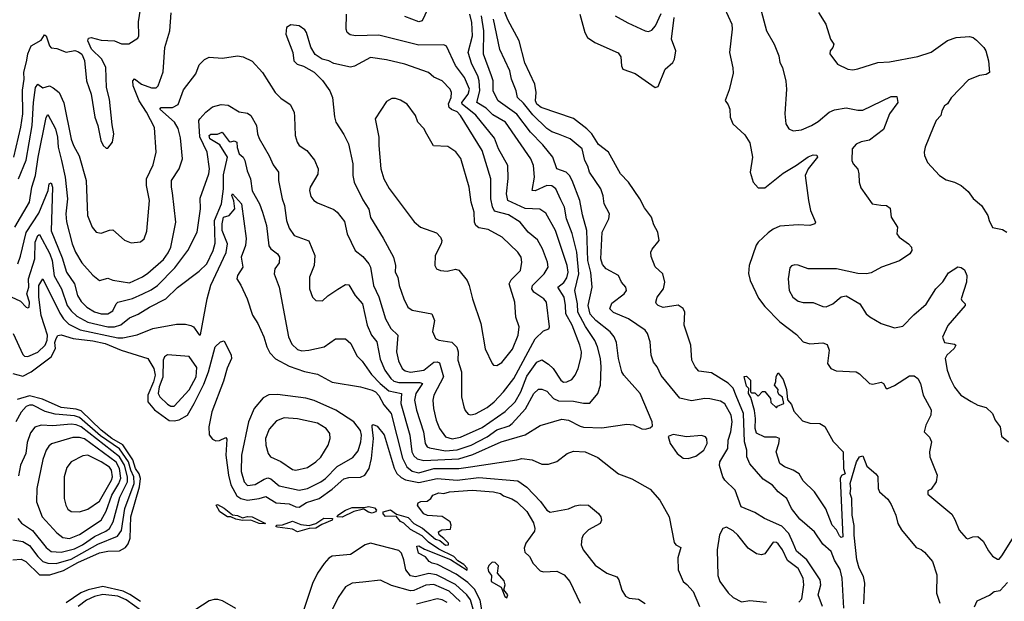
# Model space of a CAD drawing. Extents: x 1246169 to 1426871, y 660025 to 763458.
# Tile 82 of 256: x 1304495 to 1310415, y 676937 to 680432. Entities that reach past the tile are written whole.
import ezdxf

# ---------------------------------------------------------------- set-up
doc = ezdxf.new("R2010")
doc.units = 0

msp = doc.modelspace()

# ---------------------------------------------------------------- linework, layer by layer
at = {"layer": '0CON20XD'}
for points in [[(1308689.7, 680599.7), (1308777.5, 680405), (1308779.1, 680375), (1308763.1, 680235), (1308783.4, 680143.4), (1308785, 680110), (1308760.4, 680009.6), (1308736, 679946), (1308755, 679920), (1308764.2, 679895), (1308766, 679845), (1308782.5, 679805), (1308855, 679740), (1308885, 679691.2), (1308901.5, 679605), (1308887.5, 679515), (1308904.5, 679454.5), (1308935, 679422), (1308975, 679420.8), (1309085, 679508.9), (1309165, 679556.7), (1309235, 679607.7), (1309265, 679620.4), (1309287.5, 679617.5), (1309291.9, 679605), (1309235.5, 679535), (1309218.1, 679495), (1309236.9, 679345), (1309250, 679285), (1309280, 679215), (1309276.7, 679205), (1309245, 679195.6), (1309175, 679198.9), (1309065, 679190.4), (1309025, 679172.7), (1308995, 679151.1), (1308935.7, 679095), (1308924.1, 679075.9), (1308880.3, 678955), (1308876.8, 678906.8), (1308886.5, 678865), (1308937.6, 678757.6), (1308975, 678708.5), (1309065.2, 678615.2), (1309165, 678540.6), (1309205, 678495.6), (1309245, 678484.5), (1309325, 678490.6), (1309349.1, 678479.1), (1309362.5, 678445), (1309352.5, 678365), (1309371.2, 678335), (1309405, 678321.1), (1309525.4, 678315.4), (1309545, 678304.4), (1309603.8, 678245), (1309625, 678241.1), (1309675, 678252.5), (1309688.1, 678245), (1309705, 678216.2), (1309715, 678215.7), (1309755, 678234.1), (1309845, 678292.4), (1309872.3, 678292.2), (1309894.5, 678275), (1309911.8, 678245), (1309927.8, 678175), (1309975, 678087.5), (1309972.5, 678055), (1309944.1, 677994.1), (1309934.2, 677955), (1309965, 677922), (1309976.9, 677895), (1309965.7, 677835), (1309968.1, 677805), (1310012, 677695), (1310005.9, 677654.1), (1309975, 677610), (1309955, 677600), (1309955, 677580), (1310099.4, 677459.4), (1310118.6, 677428.6), (1310143.1, 677365), (1310185, 677315.8), (1310195, 677312), (1310225, 677323.8), (1310255, 677326.2), (1310287.4, 677297.4), (1310319.3, 677239.3), (1310345, 677208), (1310375, 677188.8), (1310385, 677190), (1310400.6, 677209.4), (1310465, 677312.5)], [(1309450.9, 676895), (1309440.6, 677075), (1309427.5, 677127.5), (1309395, 677184.2), (1309374.5, 677235), (1309325, 677280.6), (1309274, 677354), (1309185, 677430), (1309135, 677494.3), (1309108.1, 677555), (1309055.3, 677595.3), (1309021.1, 677635), (1308965, 677671.2), (1308885, 677763.3), (1308866.7, 677805), (1308867.5, 677845), (1308854, 677894), (1308846.9, 678065), (1308802, 678172), (1308785, 678216.8), (1308755, 678248.1), (1308655, 678308.9), (1308578.7, 678318.7), (1308557.1, 678345), (1308535.6, 678385.6), (1308530, 678475), (1308490.8, 678595), (1308493.5, 678675), (1308485, 678695.7), (1308455, 678715.5), (1308365, 678703.1), (1308333.8, 678715), (1308324, 678725), (1308320, 678735), (1308327.8, 678765), (1308365.4, 678815), (1308374.6, 678855), (1308362.3, 678905), (1308315, 678946), (1308292.1, 679007.9), (1308290.8, 679035), (1308297.3, 679052.7), (1308340, 679105), (1308331.1, 679155), (1308308.9, 679198.9), (1308294.5, 679245), (1308251.2, 679301.2), (1308224.7, 679355), (1308155.2, 679455.2), (1308107.1, 679505), (1308034.5, 679635), (1307975, 679680.9), (1307934.3, 679745), (1307905.6, 679775.6), (1307825, 679837.8), (1307631.5, 679905), (1307603.9, 679925), (1307596, 679945), (1307600, 679995), (1307592.2, 680045), (1307533.2, 680173.2), (1307499.2, 680305), (1307430.4, 680430.4), (1307387.6, 680535)], [(1304459.3, 679605), (1304502.1, 679785), (1304514.5, 679865), (1304512.2, 680007.8), (1304521.4, 680075), (1304520.2, 680115), (1304538.7, 680188.7), (1304545, 680226.7), (1304565, 680273.8), (1304625, 680307.8), (1304645, 680341.2), (1304655, 680334), (1304674.1, 680275), (1304685, 680262.9), (1304717.9, 680257.9), (1304775, 680236.2), (1304826.1, 680246.1), (1304849.5, 680239.5), (1304870, 680225), (1304885.8, 680185.8), (1304896.9, 680065), (1304925.6, 679985), (1304946.8, 679846.8), (1304965.7, 679795.7), (1304982.5, 679705), (1304996.7, 679675), (1305015, 679660), (1305025, 679660), (1305053.9, 679696.1), (1305061.2, 679745), (1305050.5, 679800.5), (1305035.7, 679955), (1305017.5, 680025), (1305014.3, 680145), (1304990, 680195), (1304928, 680255), (1304906, 680305), (1304910, 680320), (1304925, 680324), (1304985, 680308.2), (1305025, 680306.4), (1305064.5, 680304.5), (1305106.7, 680286.7), (1305152.5, 680287.5), (1305205, 680321.2), (1305211.4, 680335), (1305210.6, 680419.4), (1305222.2, 680495)], [(1304485, 678964.5), (1304500.9, 679010.9), (1304535, 679151.9), (1304610.4, 679269.6), (1304666.2, 679405), (1304672.9, 679445), (1304685, 679451.9), (1304693.3, 679425), (1304685, 679162.5), (1304750.8, 679000.8), (1304777.4, 678915), (1304825.2, 678845.2), (1304843.7, 678775), (1304865, 678737.9), (1304900, 678705), (1304945, 678675.3), (1304984.4, 678664.4), (1305025, 678664.7), (1305055, 678682.7), (1305075, 678724.4), (1305085, 678733.3), (1305174.4, 678755.6), (1305235.2, 678784.8), (1305285, 678807.8), (1305324, 678835), (1305429.1, 678940.9), (1305506.9, 679045), (1305562.3, 679155), (1305581.5, 679295), (1305580.7, 679359.3), (1305632.2, 679505), (1305636.2, 679535), (1305622.5, 679635), (1305577.5, 679727.5), (1305573.3, 679825), (1305577.5, 679835), (1305614.2, 679875.8), (1305655, 679908.9), (1305707.2, 679922.8), (1305748.9, 679918.9), (1305815, 679877.1), (1305865, 679870.5), (1305885, 679856.9), (1305920, 679795), (1305924.5, 679745), (1305935, 679718), (1305995, 679613.3), (1306018.9, 679558.9), (1306051.5, 679515), (1306051.8, 679465), (1306072.7, 679355), (1306088, 679315), (1306098.9, 679225), (1306115, 679179.4), (1306145, 679134.6), (1306232.9, 679102.9), (1306269.1, 679015), (1306266.7, 678955), (1306237.9, 678885), (1306237.1, 678815), (1306255, 678763.3), (1306275, 678743.3), (1306315, 678742.5), (1306347.6, 678772.4), (1306407.7, 678812.3), (1306455, 678839.5), (1306475, 678838.6), (1306512.5, 678775), (1306556.1, 678725), (1306584.2, 678595), (1306611.2, 678535), (1306642.9, 678495), (1306662.6, 678392.6), (1306691.6, 678325), (1306725.8, 678275), (1306745, 678260.2), (1306775, 678251.1), (1306900.9, 678250.8), (1306916.2, 678245), (1306877.8, 678185), (1306868.7, 678145), (1306880.5, 678085), (1306922.3, 677955), (1306933.9, 677883.9), (1306945, 677865.4), (1306958.9, 677858.9), (1307055, 677840.9), (1307125, 677846.9), (1307210.4, 677875), (1307305.3, 677925), (1307365, 677967.1), (1307438, 677992), (1307455.7, 678004.3), (1307536.4, 678093.6), (1307587.5, 678185), (1307615, 678211.1), (1307635, 678210.9), (1307665, 678200), (1307704.8, 678154.8), (1307735, 678140.8), (1307825, 678138.8), (1307885, 678126.8), (1307922.7, 678127.3), (1307971.2, 678185), (1307987.3, 678235), (1307992.3, 678345), (1307987.3, 678395), (1307970.2, 678465), (1307953.6, 678503.6), (1307897, 678587.1), (1307851.6, 678675), (1307849.2, 678725), (1307833.3, 678805), (1307857.3, 678905), (1307844.5, 679034.5), (1307816.9, 679146.9), (1307783.9, 679235), (1307770.2, 679305), (1307749.5, 679349.5), (1307719.3, 679415), (1307695, 679434.1), (1307665, 679434.7), (1307595, 679403.5), (1307575.6, 679405.6), (1307591.1, 679485), (1307585.3, 679555), (1307568.9, 679595), (1307415.9, 679815), (1307340.4, 679860.4), (1307299.5, 679899.5), (1307243.4, 679935), (1307262.5, 680005), (1307258.3, 680065), (1307250.2, 680095), (1307213, 680165), (1307191.4, 680235), (1307216.8, 680335), (1307214.5, 680415), (1307201.2, 680465)], [(1305298.8, 679558.8), (1305315.9, 679635), (1305305, 679783.3), (1305257.1, 679875), (1305213.2, 679943.2), (1305177, 680035), (1305176, 680064), (1305185, 680075.4), (1305228.2, 680045), (1305287.4, 680022.6), (1305315, 680022.7), (1305327.3, 680035), (1305357.8, 680117.8), (1305368.5, 680265), (1305397.5, 680365), (1305407, 680473)], [(1305415, 679391.2), (1305407.8, 679425), (1305408.9, 679465), (1305453.7, 679536.3), (1305473.9, 679595), (1305462.4, 679722.4), (1305447.7, 679777.7), (1305426.5, 679815), (1305337.8, 679895), (1305345.5, 679904.5), (1305415, 679903.9), (1305448, 679922), (1305480.4, 680009.6), (1305553.7, 680106.3), (1305575, 680161.2), (1305607.3, 680192.7), (1305635, 680205.8), (1305715, 680200), (1305805, 680214.2), (1305838.8, 680208.8), (1305892.3, 680182.3), (1305954.5, 680114.5), (1306030.5, 679995), (1306065, 679961.1), (1306122, 679922), (1306146, 679876), (1306147.1, 679847.1), (1306151.1, 679735), (1306163.1, 679695), (1306175, 679676), (1306222.2, 679645), (1306266.9, 679586.9), (1306290, 679535), (1306287, 679503), (1306241.2, 679425), (1306238, 679405), (1306245, 679370), (1306262.9, 679345), (1306285, 679330.6), (1306385, 679291.5), (1306404.7, 679274.7), (1306448.1, 679218.1), (1306464.6, 679144.6), (1306512.2, 679045), (1306558.5, 679008.5), (1306595, 678964.5), (1306603.7, 678945), (1306623.4, 678835), (1306655.3, 678765.3), (1306694.8, 678634.8), (1306726.7, 678575), (1306769.4, 678535), (1306761.6, 678435), (1306772.5, 678382.5), (1306794.8, 678334.8), (1306812.3, 678322.3), (1306845, 678314.4), (1306925, 678325.2), (1306985, 678372.9), (1307005.2, 678375.2), (1307018.8, 678368.8), (1307043.3, 678285), (1306984.6, 678175), (1306978.9, 678145), (1306983.3, 678095), (1306998.9, 678025), (1307020, 677975), (1307055.7, 677925.7), (1307095, 677912.5), (1307145, 677922.6), (1307275, 677980.2), (1307413.3, 678076.7), (1307474, 678136), (1307508, 678195), (1307545, 678289.6), (1307605, 678374.6), (1307635, 678387.1), (1307675, 678362.1), (1307702.5, 678335), (1307748.5, 678265), (1307765, 678253.8), (1307785, 678255.5), (1307815, 678270), (1307835.3, 678294.7), (1307853.5, 678335), (1307871.8, 678405), (1307872.3, 678435), (1307862.7, 678475), (1307817, 678595), (1307779.4, 678665), (1307777.8, 678715), (1307767.9, 678765), (1307730, 678825), (1307766.8, 678853.2), (1307785, 678879.6), (1307792, 678915), (1307787.5, 678955), (1307717.7, 679165), (1307659.6, 679269.6), (1307623.1, 679293.1), (1307535, 679296.1), (1307430.9, 679345), (1307423, 679385), (1307432.7, 679477.2), (1307429.6, 679555), (1307374.1, 679655), (1307350, 679720), (1307238, 679858), (1307154.8, 679925), (1307153.5, 679935), (1307192.7, 679985), (1307200, 680015), (1307170, 680085), (1307115.8, 680155.8), (1307062.1, 680272.1), (1307045, 680280), (1306895, 680278.4), (1306655, 680339.7), (1306515, 680334.7), (1306481.5, 680341.5), (1306464.7, 680354.7), (1306458.5, 680375), (1306460.8, 680465)], [(1306946.3, 680493.7), (1306915.2, 680424.8), (1306895, 680418), (1306810.1, 680450.1)], [(1307863.8, 680465), (1307892.5, 680355), (1307910, 680325), (1307953.7, 680293.7), (1308092.7, 680232.7), (1308108.6, 680208.6), (1308113.1, 680155), (1308121.9, 680135), (1308195, 680108.5), (1308315, 680024.2), (1308335, 680030), (1308375.8, 680134.2), (1308422.7, 680175), (1308432.1, 680195), (1308440, 680245), (1308414.2, 680315), (1308430.9, 680445)], [(1308074.7, 680454.7), (1308151.9, 680411.9), (1308255, 680365.7), (1308275, 680361.4), (1308295, 680368), (1308318.6, 680395), (1308351.2, 680468.8)], [(1308952.5, 680485), (1308985.7, 680365.7), (1309031.5, 680285), (1309058.5, 680215), (1309064.5, 680175), (1309081.4, 680145), (1309102.1, 680062.1), (1309105.7, 680015), (1309095.8, 679865), (1309102, 679805), (1309120, 679775), (1309145, 679764), (1309195, 679770.8), (1309255, 679795.8), (1309295, 679819.4), (1309362.5, 679875), (1309395, 679890.5), (1309465, 679901.2), (1309535, 679887.3), (1309565, 679888.4), (1309735, 679969.5), (1309769.4, 679969.4), (1309774.6, 679935), (1309724.8, 679865.2), (1309688.3, 679771.7), (1309605, 679707.1), (1309555, 679697.1), (1309525, 679684), (1309501.2, 679655), (1309498.8, 679585), (1309506.7, 679565), (1309533.9, 679533.9), (1309541.2, 679505), (1309542.5, 679455), (1309552.1, 679422.1), (1309620, 679325), (1309672.4, 679317.6), (1309707.5, 679315), (1309729.7, 679299.7), (1309734.5, 679244.5), (1309772, 679185), (1309768.8, 679145), (1309783.8, 679125), (1309838.8, 679085), (1309856.2, 679065), (1309858.8, 679045), (1309846.7, 679025), (1309785, 678981.9), (1309676.7, 678945), (1309615, 678910), (1309585.8, 678904.2), (1309535, 678907.1), (1309405.5, 678935.5), (1309235, 678934.3), (1309175, 678957.1), (1309155, 678959.2), (1309135, 678952), (1309125, 678940), (1309115.5, 678875), (1309120.6, 678805), (1309144.2, 678764.2), (1309175, 678739.5), (1309205, 678731.5), (1309265, 678731.9), (1309325, 678708.6), (1309345, 678707.1), (1309385, 678724.2), (1309435, 678765.8), (1309465, 678772), (1309546.2, 678725), (1309585, 678663.3), (1309605.8, 678645.8), (1309675, 678606), (1309755, 678579.2), (1309805, 678589.2), (1309871.6, 678658.4), (1309945, 678722.5), (1310003.8, 678815), (1310044.6, 678855.4), (1310080.4, 678909.6), (1310135, 678945.7), (1310155, 678942.5), (1310175, 678928), (1310189.2, 678895), (1310187.1, 678855), (1310156.2, 678755), (1310158.8, 678745), (1310178.8, 678725), (1310180, 678715), (1310075.4, 678594.6), (1310044, 678524), (1310055, 678492.2), (1310115, 678481.4), (1310124, 678475), (1310114.5, 678455), (1310070.4, 678415), (1310060, 678395), (1310071.4, 678325), (1310088.6, 678275), (1310115, 678224.2), (1310153.5, 678175), (1310215, 678136.9), (1310255, 678114.3), (1310305, 678100.8), (1310343.8, 678065), (1310360, 678025), (1310390, 677985), (1310399.1, 677929.1), (1310441.2, 677895)], [(1309297.8, 680475), (1309341.4, 680405), (1309370, 680315), (1309390, 680285), (1309384.4, 680265), (1309368, 680245), (1309366.4, 680226.4), (1309412.5, 680165), (1309475, 680134), (1309505, 680130.8), (1309534.3, 680135.7), (1309655, 680174), (1309725, 680177.5), (1309895, 680210), (1309975, 680235.6), (1310072.7, 680307.3), (1310125, 680325.4), (1310205, 680331.4), (1310228.8, 680325), (1310248.3, 680308.3), (1310292.5, 680265), (1310303.3, 680245), (1310320, 680185), (1310326.7, 680115), (1310305, 680102), (1310265, 680097.1), (1310200.2, 680069.8), (1310095, 679961.2), (1310074.2, 679925.8), (1310055, 679913.3), (1310040, 679885), (1310033.3, 679855), (1310006.2, 679825), (1309987, 679783), (1309940, 679665), (1309932.9, 679635), (1309935.7, 679615), (1309953.6, 679573.6), (1310025.8, 679495.8), (1310065, 679468.8), (1310115, 679456), (1310155.6, 679435.6), (1310198.7, 679398.7), (1310227.9, 679357.9), (1310278, 679315), (1310316.7, 679255), (1310323.8, 679225), (1310345, 679182), (1310405, 679171.2), (1310430, 679155)], [(1307390.6, 677895), (1307535, 677936.5), (1307625, 677993.5), (1307755, 678030.8), (1307795.6, 678025.6), (1307865, 677988.8), (1307885, 677984), (1307995, 677979.6), (1308145, 678001.1), (1308185, 677997.1), (1308235, 677974), (1308255, 677971.2), (1308285, 677980), (1308299.3, 677990.7), (1308298.8, 678015), (1308225.3, 678185.3), (1308127.5, 678295), (1308116.2, 678315), (1308095.5, 678395), (1308082.8, 678492.8), (1308068.5, 678525), (1308044.5, 678555), (1307959.1, 678625), (1307925, 678662.9), (1307913.4, 678713.4), (1307936.4, 678823.7), (1307928.4, 678911.6), (1307911.7, 678985), (1307905.5, 679165.5), (1307878.2, 679258.2), (1307862.1, 679345), (1307817.2, 679465), (1307801.3, 679495), (1307781.8, 679515), (1307724.4, 679535), (1307700, 679605), (1307640.6, 679680.6), (1307566.9, 679755), (1307485, 679863.1), (1307371.9, 679945), (1307341.5, 680001.5), (1307341.1, 680065), (1307332.2, 680095), (1307284.8, 680224.8), (1307286.7, 680365), (1307271.2, 680455)], [(1307735, 679743.2), (1307695, 679756.9), (1307665, 679778.5), (1307580.8, 679860.8), (1307525, 679930.8), (1307489.1, 679965), (1307480.9, 680005), (1307452.5, 680075), (1307442.9, 680125), (1307382.8, 680252.8), (1307344, 680435)], [(1307207.9, 678057.9), (1307235, 678063.8), (1307305, 678100.3), (1307348, 678135), (1307405, 678194.6), (1307465.4, 678274.6), (1307595, 678514.5), (1307645, 678561.1), (1307676.9, 678573.1), (1307680.8, 678585), (1307662.7, 678735), (1307646.7, 678755), (1307585.9, 678795), (1307574.2, 678815), (1307579.1, 678835), (1307649.4, 678905), (1307671.8, 678945), (1307668, 678975), (1307639.6, 679055), (1307607.8, 679107.8), (1307552.9, 679155), (1307504.6, 679215), (1307435, 679258.4), (1307351, 679281), (1307337.3, 679307.3), (1307327.8, 679355), (1307328.8, 679475), (1307275.5, 679645.5), (1307146.2, 679855), (1307125, 679877.2), (1307091.4, 679891.4), (1307077.1, 679905), (1307073, 679927), (1307089.6, 679965), (1307090.6, 679995), (1307082.5, 680015), (1307035, 680064), (1306985, 680087.1), (1306953.3, 680115), (1306810, 680165), (1306701.4, 680191.4), (1306605, 680203.8), (1306508.4, 680151.6), (1306485, 680146.9), (1306385, 680167.5), (1306355, 680184.4), (1306313.5, 680193.5), (1306272.4, 680222.4), (1306245, 680266.7), (1306220, 680355), (1306210.3, 680370.3), (1306175, 680395.7), (1306125, 680400), (1306100, 680385), (1306096, 680345), (1306138, 680235), (1306144.4, 680185), (1306163.3, 680165), (1306202.7, 680152.7), (1306266.7, 680116.7), (1306315, 680065.8), (1306360.8, 680005), (1306375.6, 679965), (1306387.4, 679847.4), (1306396.4, 679815), (1306445, 679741.1), (1306471.6, 679685), (1306498.5, 679565), (1306498.2, 679495), (1306506, 679456), (1306559.1, 679349.1), (1306593.6, 679293.6), (1306605, 679242.5), (1306680.5, 679119.5), (1306742.2, 679005), (1306755.7, 678955), (1306752.5, 678915), (1306768.5, 678885), (1306776.2, 678835), (1306804, 678755), (1306829.4, 678705), (1306855.5, 678685.5), (1306973.1, 678663.1), (1306989.4, 678625), (1306977.1, 678557.1), (1306995, 678516.7), (1307015.7, 678505.7), (1307093.1, 678493.1), (1307123.8, 678463.8), (1307131.8, 678435), (1307130.4, 678385), (1307152.2, 678315), (1307152.5, 678165), (1307165.6, 678105), (1307173.1, 678083.1), (1307191.2, 678061.2), (1307207.9, 678057.9)], [(1304487.8, 679475), (1304533.4, 679586.6), (1304570.2, 679795), (1304578.2, 679935), (1304591.4, 680025), (1304605, 680044.4), (1304635, 680023.1), (1304675, 680033.5), (1304697, 680023), (1304733.6, 679993.6), (1304761.2, 679931.2), (1304805, 679714), (1304819.1, 679675), (1304853.4, 679613.4), (1304894.5, 679465.5), (1304902.1, 679255), (1304931.8, 679185), (1304955, 679155.7), (1304985, 679149.4), (1305035, 679167.5), (1305055, 679168), (1305125, 679106.9), (1305165, 679091.1), (1305222.3, 679097.7), (1305243.3, 679115), (1305258.9, 679161.1), (1305275.4, 679345), (1305258, 679435), (1305257.5, 679475), (1305298.8, 679558.8)], [(1307365, 678354), (1307395, 678372.5), (1307457.6, 678452.4), (1307492.2, 678535), (1307497.9, 678585), (1307478.9, 678645), (1307472.2, 678735), (1307438.6, 678845), (1307450.9, 678869.1), (1307506.2, 678923.8), (1307513.5, 678975), (1307510, 679005), (1307490.6, 679035), (1307395.8, 679125), (1307311.7, 679171.7), (1307255, 679181.9), (1307237.5, 679195), (1307230, 679215), (1307227.1, 679275), (1307208.9, 679335), (1307197.7, 679425), (1307148.4, 679598.4), (1307117.2, 679637.2), (1307068.9, 679668.9), (1306983.8, 679673.8), (1306944.2, 679744.2), (1306925, 679777.5), (1306890, 679815), (1306876, 679855), (1306825, 679923.3), (1306785, 679948.1), (1306755, 679957.8), (1306732.6, 679957.4), (1306700.7, 679939.3), (1306632.9, 679835), (1306655.6, 679725), (1306654, 679675), (1306666.9, 679535), (1306685.3, 679475.3), (1306717.7, 679417.7), (1306867, 679217), (1306905, 679184.4), (1307000.9, 679150.9), (1307026, 679125), (1307032.5, 679105), (1307029.2, 679085), (1306993.8, 679015), (1306992, 678955), (1307001.2, 678935), (1307025, 678923.8), (1307065, 678920), (1307115, 678932.9), (1307135, 678927.5), (1307185, 678863.8), (1307198.1, 678835), (1307216.9, 678755), (1307267.1, 678605), (1307294.5, 678454.5), (1307336.2, 678365), (1307345, 678356.2), (1307365, 678354)], [(1304465.8, 679184.2), (1304553.5, 679335), (1304568.4, 679425), (1304591.1, 679495), (1304605.6, 679605), (1304655.4, 679844.6), (1304665, 679862.5), (1304711.6, 679775), (1304723.4, 679725), (1304726.6, 679666.6), (1304747.3, 679585), (1304769.2, 679485), (1304781.9, 679355), (1304773.3, 679265), (1304776.9, 679216.9), (1304811.2, 679085), (1304830.6, 679035), (1304869.9, 678969.9), (1304935, 678895.6), (1304975, 678864.2), (1305025, 678877.8), (1305056.1, 678866.1), (1305155, 678850.4), (1305233.3, 678886.7), (1305265, 678908.2), (1305359.1, 678990.9), (1305388.8, 679031.2), (1305404.8, 679065.2), (1305434.5, 679214.5), (1305415, 679391.2)], [(1304445, 678766.2), (1304499.8, 678739.8), (1304535, 678704.3), (1304545, 678700), (1304553.3, 678705), (1304554.4, 678735), (1304538.1, 678785), (1304550.4, 678825), (1304548.8, 678875), (1304586.4, 678995), (1304588.8, 679095), (1304605, 679135.3), (1304615, 679141.1), (1304677.6, 679025), (1304689.7, 678985), (1304703.1, 678893.1), (1304747.7, 678815), (1304780.4, 678715), (1304805, 678681.6), (1304839.8, 678649.8), (1304905, 678613.6), (1305025, 678586.7), (1305065, 678586.9), (1305102.8, 678597.2), (1305155, 678640.3), (1305208.3, 678661.7), (1305275, 678704.7), (1305375, 678753.3), (1305445, 678823.1), (1305575, 678920), (1305621.1, 678965), (1305658.2, 679045), (1305670.9, 679089.2), (1305666.4, 679225), (1305707.9, 679325), (1305720.7, 679415), (1305721.3, 679498.7), (1305745.5, 679605), (1305699.3, 679679.3), (1305638.5, 679715), (1305634.8, 679735), (1305645, 679744.7), (1305685, 679744.2), (1305712.5, 679755), (1305755, 679700), (1305765, 679697.4), (1305785, 679704.3), (1305801, 679695), (1305803.3, 679663.3), (1305815.5, 679625.5), (1305838.1, 679605), (1305849.2, 679585), (1305863.3, 679523.3), (1305883.2, 679475), (1305893.6, 679403.6), (1305937.3, 679325), (1305956, 679275), (1305978.9, 679195), (1305993, 679073), (1306004.5, 679055), (1306045, 679024.5), (1306057.1, 679005), (1306055, 678971.2), (1306028.5, 678935), (1306025.4, 678905), (1306056.1, 678823.9), (1306111.5, 678525), (1306131.5, 678481.5), (1306165, 678450.4), (1306192.4, 678442.4), (1306234.1, 678445.9), (1306326.2, 678465), (1306395, 678513.1), (1306455, 678514), (1306486, 678486), (1306522.1, 678412.1), (1306555, 678378.9), (1306609.9, 678299.9), (1306661.7, 678245), (1306715, 678202), (1306790.7, 678185), (1306787, 678125), (1306841.9, 677935), (1306853.8, 677835), (1306865, 677810), (1306885, 677792.6), (1306925, 677783.4), (1307135, 677793.2), (1307220.7, 677819.3), (1307390.6, 677895)], [(1309322.4, 676905), (1309296.3, 676975), (1309311.1, 677035), (1309307.2, 677065), (1309228.4, 677185), (1309165, 677237.1), (1309146.3, 677286.3), (1309120, 677345), (1309077.1, 677387.1), (1308973.6, 677433.6), (1308915, 677470.9), (1308834, 677504), (1308797.1, 677605), (1308735.6, 677665), (1308722.7, 677685), (1308703.5, 677753.5), (1308704.8, 677775), (1308752.9, 677855), (1308755.7, 677905), (1308770.8, 677955), (1308779.6, 678015), (1308772.3, 678055), (1308735, 678123.1), (1308708.8, 678138.8), (1308645, 678153.8), (1308614.7, 678155.3), (1308535, 678141.5), (1308465, 678156.4), (1308352.7, 678292.7), (1308328.2, 678345), (1308305, 678372.9), (1308292.5, 678415), (1308285.4, 678495.4), (1308269.1, 678545), (1308255.4, 678565), (1308155, 678634.6), (1308065, 678672.9), (1308042.7, 678695), (1308055, 678728.6), (1308128.6, 678785), (1308144, 678805), (1308138.8, 678825), (1308114, 678855), (1308096.2, 678895), (1308020.6, 678935), (1308000.1, 678960.1), (1307989.3, 678995), (1307998, 679155), (1308037.1, 679235), (1308041.4, 679265), (1308008.6, 679325), (1308003.7, 679373.7), (1307988.5, 679415), (1307920.4, 679515), (1307911.6, 679551.6), (1307893.1, 679585), (1307876.5, 679655), (1307805.7, 679715), (1307735, 679743.2)], [(1304456.7, 678546.7), (1304515, 678420), (1304525, 678410.6), (1304545, 678408.2), (1304605, 678434.3), (1304649.1, 678475), (1304660, 678505), (1304662, 678535), (1304645, 678592.2), (1304624.9, 678654.9), (1304610.3, 678765), (1304611.2, 678835), (1304635, 678874.2), (1304737.6, 678667.6), (1304758.4, 678635), (1304791.3, 678601.3), (1304858.3, 678568.3), (1305085, 678518.9), (1305115, 678518.9), (1305201.6, 678538.4), (1305295, 678575.5), (1305438.3, 678601.7), (1305492.3, 678602.3), (1305525, 678593.8), (1305540, 678585), (1305575, 678537.5), (1305581.7, 678538.3), (1305623.5, 678755), (1305644, 678836), (1305737.6, 679032.4), (1305744.9, 679085), (1305712.6, 679165), (1305712.2, 679205), (1305720.4, 679245), (1305755, 679255.9), (1305788.8, 679295), (1305783.3, 679343.3), (1305770.9, 679375), (1305775, 679384.3), (1305828.6, 679325), (1305856.9, 679116.9), (1305853.7, 679075), (1305827.3, 679005), (1305837.1, 678945), (1305804.4, 678895), (1305800, 678875), (1305825, 678836.2), (1305862.9, 678755), (1305895, 678656.2), (1305927.8, 678605), (1305963.5, 678525), (1305982.2, 678465), (1305999.6, 678429.6), (1306034.2, 678394.2), (1306115, 678349.7), (1306206.9, 678316.9), (1306285, 678301.1), (1306375, 678252.9), (1306545, 678224.7), (1306615, 678206.3), (1306635, 678194.7), (1306655, 678173.3), (1306685, 678116.4), (1306729.2, 678065), (1306796.9, 677796.9), (1306822.7, 677745), (1306855, 677718.4), (1306895, 677709.3), (1306985, 677733.8), (1307135.2, 677735.2), (1307204.8, 677744.8), (1307484, 677786), (1307515, 677795.4), (1307576.7, 677786.7), (1307635, 677761.4), (1307675, 677760.6), (1307725, 677775.7), (1307786, 677825), (1307825, 677838.9), (1307895.7, 677834.3), (1307970.3, 677800.3), (1308095, 677702), (1308175, 677672.5), (1308285, 677610), (1308343.8, 677545), (1308400, 677445), (1308430.2, 677290.2), (1308441.2, 677275), (1308469.3, 677259.3), (1308451.3, 677198.7), (1308454.2, 677125), (1308484.4, 677055), (1308506.9, 677036.9), (1308544.3, 676995), (1308582, 676905)], [(1304454.4, 678305), (1304515, 678289.4), (1304564.9, 678315.1), (1304683.9, 678406.1), (1304710.3, 678455), (1304707.4, 678492.6), (1304715, 678515.7), (1304725, 678534.2), (1304745, 678538.8), (1304816.5, 678516.5), (1304935, 678501.5), (1305008.9, 678485), (1305105, 678446.1), (1305265, 678395.3), (1305302.4, 678335), (1305309.9, 678295), (1305300.4, 678255), (1305265.3, 678175), (1305266.1, 678136.1), (1305305, 678087.4), (1305395, 678023.6), (1305425, 678021.2), (1305455, 678027.5), (1305504.4, 678055.6), (1305545.3, 678124.7), (1305602.3, 678242.3), (1305629.6, 678315), (1305670, 678465), (1305702.5, 678495), (1305725, 678502.5), (1305767.1, 678415), (1305768.5, 678395), (1305742.5, 678337.5), (1305721.3, 678258.7), (1305650.8, 678075), (1305632.2, 677985), (1305635, 677937.1), (1305655, 677911.1), (1305675, 677900.9), (1305697, 677903), (1305735, 677920), (1305741.7, 677911.7), (1305734.8, 677815), (1305750.2, 677695), (1305765.6, 677635.6), (1305800.5, 677570.5), (1305825, 677553.5), (1305865, 677544.8), (1305935, 677553.8), (1305975, 677566.5), (1306037.4, 677527.4), (1306115, 677521.3), (1306155, 677504.2), (1306175, 677503.2), (1306220.5, 677529.5), (1306296.5, 677555), (1306375, 677610), (1306445, 677672.2), (1306475, 677680.2), (1306545, 677682.4), (1306569.6, 677695), (1306595.8, 677734.2), (1306609.7, 677795), (1306623.2, 677915), (1306614.8, 677985.2), (1306615, 677996), (1306621.1, 677998.9), (1306645, 677988.9), (1306686.3, 677936.3), (1306746, 677736), (1306763.1, 677705), (1306789.7, 677679.7), (1306815, 677667.2), (1306895, 677650.5), (1307005, 677673.6), (1307125, 677664.2), (1307255, 677679.9), (1307491, 677661), (1307545, 677623.4), (1307626.9, 677536.9), (1307665, 677484.4), (1307685, 677472.9), (1307795, 677492), (1307835, 677510), (1307865, 677516), (1307915, 677513.8), (1307975, 677464), (1307990, 677445), (1307994, 677425), (1307985.6, 677404.4), (1307915, 677365.5), (1307883.3, 677335), (1307874.2, 677314.2), (1307872, 677275), (1307883.8, 677245), (1307955, 677153.3), (1308025, 677105.8), (1308085, 677083.8), (1308098, 677065), (1308115, 677002.5), (1308138.3, 676968.3), (1308160, 676955), (1308215, 676949.2), (1308255, 676924)], [(1305425, 678109.5), (1305515, 678208.2), (1305556.5, 678285), (1305560.9, 678340.9), (1305515, 678407.5), (1305385, 678418.1), (1305366.9, 678405), (1305358, 678385), (1305356.6, 678283.4), (1305333, 678225), (1305327.1, 678185), (1305338, 678165), (1305385, 678120.8), (1305405, 678110), (1305425, 678109.5)], [(1309435, 677320.8), (1309425, 677330), (1309406.9, 677366.9), (1309381.1, 677395), (1309342, 677492), (1309274.1, 677594.1), (1309205, 677660), (1309182.4, 677702.4), (1309145, 677725.6), (1309093.3, 677745), (1309066.2, 677765), (1309042.5, 677835), (1309060, 677885), (1309062.5, 677915), (1309043.6, 677923.6), (1308975, 677922.5), (1308925, 677947.5), (1308918.1, 677975), (1308920, 678035), (1308913.8, 678083.8), (1308890.7, 678160.7), (1308877.5, 678185), (1308880, 678215), (1308865, 678230), (1308851.7, 678288.3), (1308865, 678290), (1308890, 678265), (1308890, 678195), (1308895, 678190), (1308915, 678190), (1308935, 678170), (1308961.7, 678198.3), (1308975, 678197.5), (1309010, 678155), (1309011.7, 678131.7), (1309045, 678100), (1309051.7, 678108.3), (1309090, 678125), (1309082.5, 678162.5), (1309060, 678180), (1309052.5, 678195), (1309055, 678210), (1309032.5, 678235), (1309041.7, 678258.3), (1309043, 678287), (1309055, 678310), (1309085, 678270), (1309105, 678210), (1309112.5, 678147.5), (1309135, 678120), (1309149.2, 678079.2), (1309201.2, 678021.2), (1309246.6, 678006.6), (1309305, 678004.2), (1309336.3, 677986.3), (1309386.4, 677896.4), (1309446.9, 677835), (1309448.6, 677735), (1309457.3, 677702.7), (1309436.9, 677693.1), (1309429.1, 677675), (1309445, 677324), (1309435, 677320.8)], [(1304455, 677186.7), (1304505, 677188.8), (1304533.1, 677175), (1304615, 677096.1), (1304676.4, 677096.4), (1304758.9, 677121.1), (1304845, 677169.7), (1304975, 677227.6), (1305025, 677238.8), (1305095, 677239.4), (1305130.8, 677259.2), (1305148, 677282), (1305159.2, 677315), (1305162.8, 677445), (1305215.5, 677625), (1305221.4, 677675), (1305213.3, 677703.3), (1305191.2, 677735), (1305176.4, 677786.4), (1305116.5, 677876.5), (1305049.3, 677915), (1304985, 677965.3), (1304865, 678080.8), (1304835, 678090.8), (1304745, 678100.9), (1304632, 678152), (1304555, 678170.8), (1304480.3, 678149.7)], [(1306175, 677604.7), (1306225, 677614.3), (1306305, 677654.2), (1306333.9, 677675), (1306405, 677747.2), (1306499.1, 677800.8), (1306529.6, 677840.4), (1306546.8, 677895), (1306549.7, 677935), (1306543.9, 677963.9), (1306505, 678015.4), (1306395.6, 678085.6), (1306265, 678142.3), (1306215, 678156.9), (1306045, 678178.8), (1305992.7, 678177.3), (1305960.1, 678159.9), (1305905, 678095.6), (1305871.2, 678015), (1305829.7, 677815), (1305826, 677716), (1305844.1, 677655), (1305865, 677631.5), (1305911.4, 677638.6), (1305965, 677671.4), (1305987.8, 677677.8), (1306005, 677672.7), (1306055, 677629.7), (1306175, 677604.7)], [(1304455, 677306.6), (1304515, 677296.7), (1304555, 677272.2), (1304604.9, 677204.9), (1304635, 677176.5), (1304665, 677165.8), (1304715, 677163.2), (1304805, 677190.7), (1304965, 677280.3), (1305083, 677327), (1305107.7, 677362.3), (1305126.6, 677495), (1305182.8, 677645), (1305181.9, 677685), (1305163.3, 677725), (1305150.4, 677775), (1305095, 677852.4), (1304980.4, 677930.4), (1304855, 678041.7), (1304825, 678050.8), (1304709.2, 678060.8), (1304647.7, 678077.7), (1304575, 678115.2), (1304554.2, 678115.8), (1304533.4, 678106.6), (1304505, 678073.1), (1304472.6, 678015)], [(1306155, 677724.7), (1306225, 677741.5), (1306275, 677773.8), (1306305, 677803.6), (1306350, 677875), (1306361.1, 677915), (1306360.6, 677945), (1306337.1, 677975), (1306285, 678007.1), (1306165, 678033.4), (1306085, 678040), (1306039.1, 678020.9), (1305995, 677971.4), (1305973.1, 677915), (1305974.5, 677875), (1305989.4, 677825), (1306004.2, 677805), (1306065, 677775.9), (1306135, 677728.7), (1306155, 677724.7)], [(1304484.1, 677435), (1304506.4, 677406.4), (1304572.9, 677362.9), (1304655, 677260), (1304685, 677236.7), (1304745, 677232.2), (1304825, 677251), (1304872.5, 677275), (1304945, 677326.7), (1305012.8, 677357.2), (1305035.6, 677375), (1305057.5, 677415), (1305097, 677563), (1305143.5, 677655), (1305144.1, 677685), (1305124.8, 677755), (1305096, 677805), (1304865, 677985.1), (1304835, 677997.4), (1304805, 678000.4), (1304695, 677990.6), (1304625, 677994.7), (1304586.8, 677983.2), (1304560.7, 677949.3), (1304539.6, 677890.4), (1304532.2, 677825), (1304500.3, 677755), (1304488.5, 677691.5)], [(1304795, 677314.3), (1304855, 677337.2), (1304985.1, 677424.9), (1305015, 677478.5), (1305049.1, 677575), (1305091.5, 677645), (1305103.1, 677676.9), (1305096.4, 677735), (1305075, 677772.8), (1304885, 677912.6), (1304855, 677921.5), (1304815, 677921.9), (1304687.6, 677882.4), (1304670.4, 677869.6), (1304654.2, 677845.8), (1304635, 677788.8), (1304599.3, 677615), (1304596.6, 677535), (1304631.2, 677445), (1304718.7, 677348.7), (1304755, 677320.3), (1304795, 677314.3)], [(1308515, 677794), (1308560.3, 677809.7), (1308608.6, 677845), (1308628, 677885), (1308626.1, 677913.9), (1308618, 677925), (1308595, 677933.1), (1308505, 677925.6), (1308425, 677938), (1308393.6, 677926.4), (1308406.2, 677885), (1308447.5, 677825), (1308485, 677797.5), (1308515, 677794)], [(1304855, 677473.8), (1304905, 677491.2), (1304975, 677538.8), (1305046.6, 677665), (1305052.5, 677685), (1305047.5, 677725), (1305035, 677741.7), (1304985, 677775.5), (1304905, 677814.7), (1304875, 677811.5), (1304805, 677774.4), (1304779.6, 677740.4), (1304763.1, 677685), (1304762.7, 677555), (1304772.2, 677515), (1304785, 677490.8), (1304805, 677475.6), (1304855, 677473.8)], [(1309571.2, 676921.2), (1309575.8, 677045), (1309568.6, 677085), (1309541.9, 677135), (1309527.5, 677185), (1309512.3, 677335), (1309512.8, 677392.8), (1309499.6, 677455), (1309498.5, 677555), (1309489.1, 677585), (1309493.1, 677615), (1309488.6, 677645), (1309526, 677775), (1309545, 677803.8), (1309565, 677810), (1309588.6, 677748.6), (1309643.2, 677703.2), (1309655, 677686.7), (1309656, 677615), (1309665, 677593.8), (1309715, 677550), (1309735, 677517.5), (1309762.1, 677455), (1309775.8, 677405), (1309796.3, 677366.3), (1309885, 677259.2), (1309915, 677247.5), (1309935, 677232), (1309982.5, 677175), (1310008.6, 677095), (1310008, 676985), (1310026.7, 676925)], [(1307273.8, 676885), (1307264.3, 676944.3), (1307229.1, 677009.1), (1307188.9, 677048.9), (1307120, 677100), (1307007.3, 677157.3), (1306974.8, 677164.8), (1306958, 677175), (1306934.2, 677204.2), (1306894, 677225), (1306883, 677267), (1306895, 677270), (1306930, 677250), (1307085, 677188.6), (1307185, 677123.8), (1307185.6, 677135), (1307165, 677158.6), (1307129.3, 677179.3), (1307106.4, 677206.4), (1307015, 677249.5), (1306952.8, 677292.8), (1306915, 677330.4), (1306845, 677367.8), (1306805.7, 677405.7), (1306785.8, 677415.8), (1306758.9, 677448.9), (1306695, 677446.4), (1306681.6, 677461.6), (1306680, 677475), (1306725, 677485.4), (1306760.9, 677460.9), (1306831.1, 677441.1), (1306865, 677404.5), (1306916.3, 677376.3), (1306995, 677309.5), (1307021.3, 677301.3), (1307055, 677274.4), (1307072.5, 677275), (1307073.3, 677285), (1307045, 677313.8), (1307017, 677337), (1307012.5, 677355), (1307033.6, 677366.4), (1307085, 677370), (1307090, 677395), (1307082.5, 677415), (1307035, 677446.7), (1306947, 677453), (1306925, 677462.5), (1306892.5, 677505), (1306887.5, 677515), (1306890.7, 677529.3), (1306907, 677537), (1306945, 677537.5), (1306967.5, 677555), (1306980, 677575), (1307015, 677588), (1307045, 677584), (1307080, 677595), (1307215, 677605.3), (1307344.6, 677595.4), (1307385.8, 677585), (1307405, 677570), (1307455, 677552.2), (1307485, 677534.2), (1307545, 677476.7), (1307585, 677408.8), (1307593.5, 677375), (1307591.5, 677358.5), (1307537.5, 677285), (1307528.1, 677255), (1307532, 677232), (1307560.8, 677205), (1307583.1, 677163.1), (1307625, 677120), (1307645, 677113.3), (1307725, 677116.8), (1307769.4, 677095), (1307803.6, 677055), (1307865.2, 676925.3)], [(1305965, 677401.2), (1305935, 677403.3), (1305885, 677424.6), (1305835, 677423.1), (1305795, 677430), (1305765, 677444.4), (1305743.8, 677445), (1305698.6, 677475), (1305677.5, 677515), (1305685, 677518), (1305725, 677496.5), (1305775.5, 677455.5), (1305805, 677452.2), (1305835, 677438.6), (1305865, 677446.7), (1305892.5, 677445), (1305972.5, 677405), (1305965, 677401.2)], [(1306435, 677442.3), (1306403.8, 677443.8), (1306407.3, 677455), (1306455, 677484.6), (1306495, 677500), (1306565, 677500), (1306595, 677506.6), (1306628.3, 677498.3), (1306640.5, 677485), (1306635, 677473.3), (1306615, 677465.5), (1306592.2, 677472.2), (1306565, 677490), (1306555, 677488), (1306505, 677476.5), (1306435, 677442.3)], [(1306165, 677354.3), (1306135, 677369.1), (1306045, 677381.9), (1306036.7, 677385), (1306040, 677395), (1306075, 677395.4), (1306135, 677419.1), (1306185, 677397.3), (1306235, 677391.4), (1306276.6, 677403.4), (1306324.8, 677435.2), (1306376, 677435), (1306375, 677424.5), (1306311.2, 677398.8), (1306275, 677375.5), (1306235.5, 677374.5), (1306165, 677354.3)], [(1309179.5, 676930.5), (1309197.9, 676952.1), (1309210, 677035), (1309205.3, 677074.7), (1309175, 677133.4), (1309111.4, 677181.4), (1309081.4, 677245), (1309055, 677282.5), (1309045, 677290.5), (1309025, 677291.9), (1308975, 677221.9), (1308955, 677216.4), (1308925, 677220.9), (1308875.3, 677255.3), (1308813.3, 677335), (1308785, 677360.5), (1308745, 677381.1), (1308722, 677375), (1308703, 677337), (1308688.9, 677245), (1308692.6, 677092.6), (1308704.4, 677055), (1308755, 676987.8), (1308785, 676958.9), (1308835, 676933.1), (1308885, 676940.8), (1308985, 676932)], [(1307225.1, 676875.1), (1307205, 676945.8), (1307184, 676975), (1307115, 677036.7), (1307001.8, 677095), (1306955, 677104.5), (1306875, 677083.1), (1306845, 677090), (1306816.6, 677125), (1306805.6, 677185.6), (1306791.3, 677225), (1306775, 677241.8), (1306605, 677286.7), (1306572.5, 677275), (1306485, 677218.8), (1306375, 677207.7), (1306354.3, 677195.7), (1306326.6, 677163.4), (1306286.8, 677105), (1306255.9, 677044.1), (1306199.2, 676875)], [(1307425, 676957.5), (1307430, 676975), (1307406.7, 677005), (1307413.3, 677035), (1307408.8, 677058.8), (1307367.5, 677105), (1307375, 677150), (1307355, 677170), (1307335, 677172.5), (1307315, 677152.5), (1307310.8, 677135), (1307313.6, 677115), (1307331.4, 677091.4), (1307330, 677055), (1307390.8, 677020.8), (1307412.2, 676965), (1307425, 676957.5)], [(1307143, 676935), (1307076.7, 676996.7), (1306985, 677036.9), (1306937.2, 677032.8), (1306865, 677002.2), (1306845, 676999.2), (1306731.4, 677031.4), (1306665, 677063.5), (1306558.9, 677051.1), (1306495, 677046.4), (1306455, 677024.2), (1306409.7, 676960.3), (1306353.6, 676845)], [(1310235, 676902.9), (1310251.5, 676938.5), (1310327, 676973), (1310355, 676995.2), (1310389.4, 677000.6), (1310435, 677049)], [(1305220.8, 676935), (1305157.8, 676977.8), (1305117.1, 676997.1), (1304995, 677025.1), (1304906.2, 677005), (1304862.5, 676987.5), (1304775, 676927)], [(1305235, 676873.2), (1305135.9, 676945), (1305085, 676967.1), (1304995, 676978.3), (1304945, 676965.2), (1304897, 676943), (1304847.3, 676905)], [(1305795, 676892.7), (1305715, 676938.5), (1305687, 676947), (1305665, 676947.9), (1305635, 676938.5), (1305553.7, 676886.3)], [(1307065, 676929.4), (1307034.7, 676945.3), (1307005, 676952.2), (1306881.2, 676918.8)]]:
    msp.add_lwpolyline(points, dxfattribs=at)

doc.saveas('drawing.dxf')
